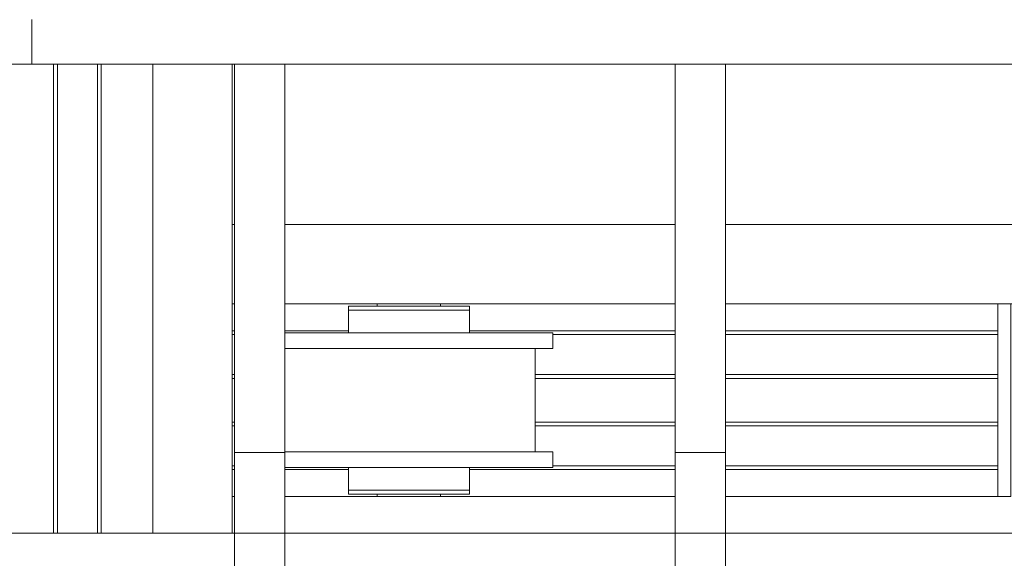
# Model space of a CAD drawing. Header units: millimetres. Extents: x 53746 to 116821, y -810352 to -765802.
# Tile 228 of 256: x 93824 to 95064, y -790263 to -789584. Entities that reach past the tile are written whole.
import ezdxf

# ---------------------------------------------------------------- set-up
doc = ezdxf.new("R2010")
doc.units = ezdxf.units.MM
doc.header["$MEASUREMENT"] = 0
for name, color, linetype, lineweight in [('Main Cradle', 7, 'Continuous', 0), ('Main Cradle Rails', 7, 'Continuous', 0), ('Main Cradle Tower Platform', 7, 'Continuous', 0)]:
    doc.layers.add(name, color=color, linetype=linetype, lineweight=lineweight)

# ---------------------------------------------------------------- blocks, each defined once
blk = doc.blocks.new('*U57')
at = {"layer": 'Main Cradle', "color": 7, "linetype": 'Continuous', "lineweight": 0}
for p, q in [((8583.4, -1562.8), (8583.4, -2154.1)), ((8588.4, -1562.8), (8588.4, -2154.1)), ((8638.7, -1562.8), (8638.7, -2154.1)), ((8643.4, -1562.8), (8643.4, -2154.1)), ((8708.3, -1562.8), (8708.3, -2154.1)), ((8808.3, -2154.1), (8808.3, -1562.8)), ((8811.3, -1765), (8808.3, -1765)), ((9366.3, -1765), (8874.8, -1765)), ((9533.5, -1765), (9429.8, -1765)), ((9921.3, -1765), (9533.5, -1765)), ((8811.3, -1865), (8808.3, -1865)), ((9366.3, -1865), (8874.8, -1865)), ((8954.7, -1868), (8960.5, -1868)), ((8977, -1868), (8960.5, -1868)), ((8990.9, -1868), (8990.9, -1865)), ((9070.9, -1865), (9070.9, -1868)), ((9533.5, -1865), (9429.8, -1865)), ((9921.3, -1865), (9533.5, -1865)), ((8961.5, -1901.5), (9030.9, -1901.5)), ((9100.2, -1901.5), (9030.9, -1901.5)), ((9091.7, -1921.5), (9030.9, -1921.5)), ((9189.9, -1921.5), (9189.9, -2051.5)), ((8961.5, -2051.5), (8970, -2051.5)), ((8970, -2051.5), (9030.9, -2051.5)), ((8960.5, -2071.5), (8954.7, -2071.5)), ((8811.3, -2108), (8808.3, -2108)), ((9366.3, -2108), (8874.8, -2108)), ((8954.7, -2100), (8960.5, -2100)), ((8977, -2100), (8960.5, -2100)), ((8993.9, -2105), (8990.9, -2105)), ((8990.9, -2108), (8990.9, -2105)), ((8993.9, -2105), (8995.5, -2105)), ((8995.5, -2105), (9001.7, -2105)), ((9001.7, -2105), (9002.3, -2105)), ((9002.3, -2105), (9002.5, -2105)), ((9002.5, -2105), (9002.6, -2105)), ((9030.9, -2100), (9060, -2100)), ((9067.8, -2105), (9068.3, -2105)), ((9070.9, -2105), (9070.9, -2108)), ((9533.5, -2108), (9429.8, -2108)), ((9772.9, -2108), (9533.5, -2108))]:
    blk.add_line(p, q, dxfattribs=at)
at = {"layer": 'Main Cradle', "color": 7, "linetype": 'Continuous', "lineweight": 0, "flags": 128}
for points in [[(8954.7, -1868), (8954.7, -1868), (8954.7, -1873), (8960.5, -1873), (8977, -1873), (8977, -1873)], [(8977, -1868), (9001.7, -1868), (9030.9, -1868), (9060, -1868), (9084.7, -1868), (9101.3, -1868), (9107.1, -1868)], [(9107.1, -1873), (9107.1, -1873), (9107.1, -1868), (9107.1, -1868)], [(9772.9, -1865), (9772.9, -1865), (9772.9, -2108), (9788.9, -2108), (9788.9, -1865)], [(8954.7, -1873), (8954.7, -1873), (8954.7, -1901.5)], [(8977, -1873), (9001.7, -1873), (9001.7, -1873)], [(9001.7, -1873), (9030.9, -1873), (9030.9, -1873)], [(9030.9, -1873), (9030.9, -1873), (9060, -1873)], [(9060, -1873), (9060, -1873), (9084.7, -1873), (9101.3, -1873), (9107.1, -1873)], [(9084.7, -1873), (9101.3, -1873), (9101.3, -1873)], [(9107.1, -1901.5), (9107.1, -1873), (9107.1, -1873)], [(8961.5, -1901.5), (8902.7, -1901.5), (8874.8, -1901.5)], [(9212.1, -1901.5), (9212.1, -1901.5), (9212.1, -1921.5), (9198.3, -1921.5), (9159, -1921.5), (9100.2, -1921.5), (9091.7, -1921.5)], [(9212.1, -1901.5), (9198.3, -1901.5), (9159, -1901.5), (9100.2, -1901.5), (9100.2, -1901.5)], [(8970, -1921.5), (8961.5, -1921.5), (8902.7, -1921.5), (8874.8, -1921.5)], [(9030.9, -1921.5), (9030.9, -1921.5), (8970, -1921.5)], [(9212.1, -2051.5), (9212.1, -2051.5), (9212.1, -2071.5), (9198.3, -2071.5), (9159, -2071.5), (9100.2, -2071.5), (9030.9, -2071.5), (8961.5, -2071.5), (8902.7, -2071.5), (8874.8, -2071.5)], [(8961.5, -2051.5), (8902.7, -2051.5), (8874.8, -2051.5)], [(9212.1, -2051.5), (9198.3, -2051.5), (9159, -2051.5), (9100.2, -2051.5), (9030.9, -2051.5)], [(8954.7, -2071.5), (8954.7, -2100), (8954.7, -2100)], [(9060, -2100), (9060, -2100), (9084.7, -2100), (9101.3, -2100), (9107.1, -2100), (9107.1, -2071.5)], [(9107.1, -2071.5), (9107.1, -2071.5), (9107.1, -2071.5), (9102, -2071.5), (9101.3, -2071.5), (9101.3, -2071.5)], [(8954.7, -2100), (8954.7, -2100), (8954.7, -2105), (8960.5, -2105), (8977, -2105), (9001.7, -2105), (9030.9, -2105), (9060, -2105), (9084.7, -2105), (9101.3, -2105), (9107.1, -2105), (9107.1, -2100), (9107.1, -2100)], [(8977, -2100), (9001.7, -2100), (9030.9, -2100), (9030.9, -2100)], [(9030.9, -2100), (9060, -2100), (9060, -2100)], [(9068.3, -2105), (9070.9, -2105), (9070.9, -2105)], [(9084.7, -2100), (9101.3, -2100), (9101.3, -2100)]]:
    blk.add_lwpolyline(points, dxfattribs=at)
at = {"layer": 'Main Cradle Rails', "color": 7, "linetype": 'Continuous', "lineweight": 0}
for p, q in [((8808.3, -1899), (8811.3, -1899)), ((8808.3, -1903.6), (8811.3, -1903.6)), ((8874.8, -1899), (8954.7, -1899)), ((9107.1, -1899), (9366.3, -1899)), ((9212.1, -1903.6), (9366.3, -1903.6)), ((9429.8, -1899), (9533.5, -1899)), ((9429.8, -1903.6), (9533.5, -1903.6)), ((9533.5, -1899), (9772.9, -1899)), ((9533.5, -1903.6), (9772.9, -1903.6)), ((8808.3, -1954), (8811.3, -1954)), ((8808.3, -1959), (8811.3, -1959)), ((9189.9, -1954), (9366.3, -1954)), ((9189.9, -1959), (9366.3, -1959)), ((9429.8, -1954), (9533.5, -1954)), ((9429.8, -1959), (9533.5, -1959)), ((9533.5, -1954), (9772.9, -1954)), ((9533.5, -1959), (9772.9, -1959)), ((8808.3, -2014), (8811.3, -2014)), ((8808.3, -2019), (8811.3, -2019)), ((9189.9, -2014), (9366.3, -2014)), ((9189.9, -2019), (9366.3, -2019)), ((9429.8, -2014), (9533.5, -2014)), ((9429.8, -2019), (9533.5, -2019)), ((9533.5, -2014), (9772.9, -2014)), ((9533.5, -2019), (9772.9, -2019)), ((8808.3, -2069.4), (8811.3, -2069.4)), ((9212.1, -2069.4), (9366.3, -2069.4)), ((9429.8, -2069.4), (9533.5, -2069.4)), ((9533.5, -2069.4), (9772.9, -2069.4)), ((8808.3, -2074), (8811.3, -2074)), ((8874.8, -2074), (8954.7, -2074)), ((9107.1, -2074), (9366.3, -2074)), ((9429.8, -2074), (9533.5, -2074)), ((9533.5, -2074), (9772.9, -2074))]:
    blk.add_line(p, q, dxfattribs=at)
at = {"layer": 'Main Cradle Tower Platform', "color": 7, "linetype": 'Continuous', "lineweight": 0}
for p, q in [((8555.9, -1506.8), (8555.9, -1562.8)), ((8300.4, -1562.8), (8555.9, -1562.8)), ((8555.9, -1562.8), (8811.3, -1562.8)), ((8811.3, -1562.8), (8811.3, -2052.6)), ((8811.3, -1562.8), (8874.8, -1562.8)), ((8811.3, -1562.8), (8811.3, -1562.8)), ((8874.8, -1562.8), (8874.8, -2052.6)), ((8874.8, -1562.8), (9366.3, -1562.8)), ((9366.3, -1562.8), (9366.3, -2052.6)), ((9366.3, -1562.8), (9429.8, -1562.8)), ((9366.3, -1562.8), (9366.3, -1562.8)), ((9429.8, -1562.8), (9429.8, -2052.6)), ((9429.8, -1562.8), (9533.5, -1562.8)), ((9533.5, -1562.8), (9921.3, -1562.8)), ((8811.3, -2052.6), (8874.8, -2052.6)), ((8811.3, -2052.6), (8811.3, -2490.3)), ((8874.8, -2490.3), (8874.8, -2052.6)), ((9366.3, -2052.6), (9429.8, -2052.6)), ((9366.3, -2052.6), (9366.3, -2808.8)), ((9429.8, -2808.8), (9429.8, -2052.6)), ((5525.4, -2154.1), (9533.5, -2154.1)), ((8811.3, -2154.1), (8811.3, -2154.1)), ((9366.3, -2154.1), (9366.3, -2154.1)), ((9533.5, -2154.1), (11586.3, -2154.1))]:
    blk.add_line(p, q, dxfattribs=at)

msp = doc.modelspace()

# ---------------------------------------------------------------- block references
at = {"layer": 'Main Cradle Rails', "color": 7, "linetype": 'Continuous', "lineweight": 0}
msp.add_blockref('*U57', (85283.05, -788076.95), dxfattribs=at)

doc.saveas('drawing.dxf')
